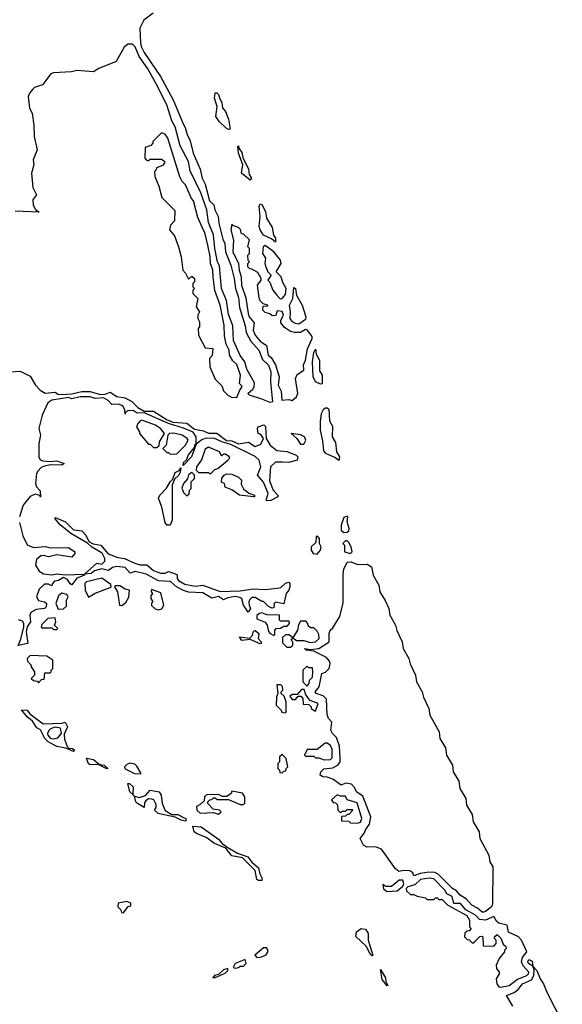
# Model space of a CAD drawing. Extents: x 2737310 to 2869991, y 870230 to 1012730.
# Tile 136 of 256: x 2862152 to 2865406, y 892351 to 898256. Entities that reach past the tile are written whole.
import ezdxf

# ---------------------------------------------------------------- set-up
doc = ezdxf.new("R2010")
doc.units = 0

msp = doc.modelspace()

# ---------------------------------------------------------------- linework, layer by layer
at = {"layer": '0CON02XD'}
for points in [[(2862952.5, 898295), (2862897, 898253), (2862872.5, 898205), (2862876.7, 898115), (2862880, 898095), (2862898.8, 898058.8), (2862996.7, 897915), (2863072.5, 897775), (2863131.2, 897631.2), (2863145, 897610), (2863156.7, 897566.7), (2863175, 897530), (2863192.5, 897455), (2863235, 897360), (2863246.7, 897305), (2863265, 897270), (2863290, 897170), (2863316.7, 897145), (2863322.5, 897115), (2863342.5, 897075), (2863346, 897036), (2863370, 896940), (2863383, 896913), (2863386.2, 896865), (2863418, 896785), (2863438.8, 896705), (2863446, 896645), (2863465, 896590), (2863470.7, 896530.7), (2863505, 896420), (2863510, 896380), (2863538.3, 896328.3), (2863586.7, 896275), (2863608.8, 896218.8), (2863643.3, 896185), (2863658, 896145), (2863656.2, 896085), (2863667.5, 895965), (2863655, 895960), (2863605, 895980), (2863530, 896005), (2863520, 896015), (2863549.5, 896040.5), (2863557.5, 896055), (2863559.3, 896079.3), (2863515, 896160), (2863501.2, 896205), (2863475, 896243.3), (2863435, 896332.5), (2863429.3, 896419.3), (2863405, 896490), (2863392, 896572), (2863361.2, 896645), (2863349.3, 896779.3), (2863337.5, 896805), (2863321.2, 896885), (2863314, 896965), (2863285, 897040), (2863273.3, 897115), (2863238.8, 897218.8), (2863175, 897350), (2863163.3, 897405), (2863115, 897500), (2863083.8, 897613.8), (2863065, 897650), (2863033.3, 897745), (2862970.7, 897870.7), (2862920.7, 897960.7), (2862867.5, 898035), (2862843.6, 898093.6), (2862828.8, 898108.8), (2862801.2, 898108.8), (2862778.3, 898091.7), (2862730, 898005), (2862626.1, 897963.9), (2862595, 897943.3), (2862495, 897951.2), (2862463, 897943), (2862355, 897937.5), (2862338.8, 897931.2), (2862287.5, 897865), (2862241.2, 897848.8), (2862230.7, 897839.3), (2862210, 897815), (2862202.5, 897795), (2862210, 897725), (2862226.2, 897695), (2862236.4, 897623.6), (2862237.5, 897555), (2862256.2, 897475), (2862232.5, 897415), (2862236.7, 897385), (2862222.5, 897335), (2862230.7, 897250.7), (2862252.5, 897205), (2862235, 897182.5), (2862230, 897175), (2862233, 897143), (2862247, 897117), (2862267.5, 897102.5), (2862125, 897107.5)], [(2863405, 897597.5), (2863390, 897605), (2863347.5, 897645), (2863327.5, 897675), (2863336.7, 897735), (2863320, 897785), (2863325, 897817.5), (2863335, 897817.5), (2863345, 897807.5), (2863351.2, 897781.2), (2863365, 897760), (2863368.3, 897728.3), (2863386.2, 897705), (2863405, 897660), (2863415, 897600), (2863405, 897597.5)], [(2863455, 895990), (2863469.3, 896030.7), (2863487, 896057), (2863470, 896075), (2863476.2, 896125), (2863455, 896187.5), (2863430.7, 896210.7), (2863410, 896245), (2863407.5, 896275), (2863390, 896310), (2863379.3, 896359.3), (2863378, 896425), (2863353.8, 896545), (2863322.9, 896632.9), (2863311.2, 896711.2), (2863311.1, 896755), (2863295.6, 896795), (2863294.3, 896835.7), (2863280.8, 896905), (2863265, 896972.5), (2863219.5, 897069.5), (2863195, 897170), (2863183, 897183), (2863146.2, 897265), (2863126.2, 897286.2), (2863113, 897313), (2863041.2, 897545), (2863025, 897570), (2863003, 897577), (2862950, 897525), (2862950, 897515), (2862938.3, 897501.7), (2862905, 897490), (2862902.5, 897425), (2862910, 897415), (2862925, 897410), (2862935, 897420), (2863005, 897420), (2863020, 897405), (2863020, 897395), (2863008.3, 897381.7), (2862971.7, 897368.3), (2862970, 897355), (2862960, 897345), (2862962.5, 897315), (2862987, 897257), (2863005, 897190), (2863081.7, 897111.7), (2863079.3, 897050.7), (2863056.4, 897023.6), (2863051.2, 896995), (2863079.5, 896959.5), (2863103.3, 896895), (2863120, 896835), (2863130, 896755), (2863147, 896737), (2863165, 896700), (2863185, 896717.5), (2863200, 896705), (2863200, 896685), (2863190, 896675), (2863190, 896655), (2863200, 896645), (2863190, 896635), (2863190, 896615), (2863220, 896585), (2863210, 896535), (2863230, 896505), (2863220, 896485), (2863220, 896465), (2863230, 896445), (2863230, 896415), (2863222.5, 896405), (2863223.3, 896365), (2863265, 896287.5), (2863310, 896285), (2863307, 896243), (2863290, 896225), (2863292.5, 896175), (2863325, 896100), (2863365, 896060), (2863375, 896030), (2863400, 896005), (2863423, 895993), (2863455, 895990)], [(2863535, 897293.8), (2863482.5, 897335), (2863490, 897385), (2863463.8, 897455), (2863460, 897495), (2863465, 897500), (2863466.7, 897485), (2863485, 897460), (2863490, 897430), (2863525, 897360), (2863528.3, 897328.3), (2863542.5, 897305), (2863535, 897293.8)], [(2863685, 896922.5), (2863661.2, 896941.2), (2863615, 896963.8), (2863594, 896995), (2863587.5, 897015), (2863594.2, 897075), (2863587.5, 897135), (2863595, 897152.5), (2863605, 897147.5), (2863626.7, 897105), (2863632.5, 897065), (2863665, 897010), (2863673, 896963), (2863686, 896945), (2863685, 896922.5)], [(2863785, 895972.5), (2863812.5, 895995), (2863820, 896015), (2863806.2, 896105), (2863815, 896127.5), (2863855.8, 896154.2), (2863853.6, 896186.4), (2863865.6, 896215), (2863877.4, 896282.6), (2863906.4, 896343.6), (2863905.4, 896355.4), (2863875, 896396), (2863865, 896398), (2863835, 896380.8), (2863800.5, 896380.5), (2863776, 896386), (2863740, 896410), (2863718.3, 896438.3), (2863717.5, 896455), (2863733.8, 896485), (2863725, 896506.7), (2863695, 896510), (2863688.3, 896481.7), (2863665, 896480), (2863651.7, 896491.7), (2863625, 896500), (2863610, 896515), (2863611.7, 896538.3), (2863640, 896540), (2863640, 896545), (2863611.7, 896551.7), (2863595, 896570), (2863588.3, 896588.3), (2863577.5, 896665), (2863600, 896695), (2863600, 896705), (2863579.3, 896739.3), (2863545, 896760), (2863531.7, 896761.7), (2863520, 896775), (2863520, 896795), (2863530, 896805), (2863522.5, 896812.5), (2863520, 896845), (2863530, 896855), (2863530, 896885), (2863520, 896895), (2863530, 896935), (2863495, 896970), (2863481.7, 896971.7), (2863477, 896997), (2863465, 897010), (2863435, 897020), (2863425, 897030), (2863417.5, 896995), (2863434.3, 896934.3), (2863430.5, 896865), (2863464, 896794), (2863468, 896755), (2863480.8, 896715), (2863481.1, 896665), (2863508.6, 896588.6), (2863521.1, 896495), (2863528.6, 896475), (2863557.3, 896437.3), (2863552.9, 896395), (2863564.3, 896365), (2863595, 896329.2), (2863631.4, 896301.4), (2863641.4, 896245), (2863660.5, 896230.5), (2863686.8, 896186.8), (2863708, 896115), (2863702.5, 896065), (2863719.3, 896029.3), (2863724.1, 895974.1), (2863765, 895977.5), (2863785, 895972.5)], [(2863713, 896583), (2863725, 896583.8), (2863745, 896607.5), (2863750, 896645), (2863730.3, 896680.3), (2863720.8, 896715), (2863690, 896745), (2863720, 896795), (2863716.9, 896815), (2863675, 896863.8), (2863625, 896902.5), (2863612.5, 896895), (2863607.5, 896855), (2863626.1, 896826.1), (2863622.5, 896795), (2863627.5, 896775), (2863640, 896745), (2863660, 896725), (2863640, 896695), (2863651.7, 896681.7), (2863670, 896635), (2863693.6, 896603.6), (2863713, 896583)], [(2863825, 896430), (2863805, 896433.3), (2863787.5, 896445), (2863774.2, 896465), (2863776.7, 896505), (2863770, 896545), (2863790, 896585), (2863795, 896650), (2863806.2, 896645), (2863812.5, 896605), (2863846.2, 896545), (2863868.8, 896475), (2863865, 896457.5), (2863825, 896430)], [(2863955, 896070), (2863925, 896083.8), (2863911.2, 896115), (2863907.5, 896205), (2863915, 896260), (2863925, 896280), (2863930, 896250), (2863950, 896215), (2863950.7, 896150.7), (2863966, 896125), (2863965, 896072.5), (2863955, 896070)], [(2862065, 896143.3), (2862155, 896148.8), (2862215, 896117.5), (2862246.2, 896065), (2862273.6, 896033.6), (2862305, 896016.7), (2862365, 896022.5), (2862381.2, 896011.2), (2862405, 896008), (2862465, 896012.5), (2862525, 896026.2), (2862575, 896026), (2862635, 896008), (2862665, 896010), (2862695, 896022.5), (2862735, 895996.7), (2862785, 895987.5), (2862825, 895966.7), (2862861.2, 895931.2), (2862898.8, 895908.8), (2862955, 895907.5), (2863036.4, 895856.4), (2863073, 895843), (2863155, 895836.2), (2863200.7, 895800.7), (2863255, 895790), (2863285, 895776.7), (2863335, 895776.2), (2863393, 895733), (2863425, 895730), (2863465, 895712.5), (2863525, 895722.5), (2863565, 895697.5), (2863598.8, 895711.2), (2863613.3, 895745), (2863598.8, 895768.8), (2863582.5, 895775), (2863577.5, 895805), (2863582.5, 895815), (2863616.2, 895826.2), (2863625.8, 895815.8), (2863630, 895745), (2863653.6, 895703.6), (2863693, 895673), (2863755, 895666.7), (2863810, 895645), (2863820, 895635), (2863815, 895613.8), (2863765, 895600), (2863727.5, 895602.5), (2863685, 895603.3), (2863656.7, 895575), (2863650.7, 895490.7), (2863672.5, 895435), (2863700, 895405), (2863700, 895395), (2863657.7, 895372.3), (2863635, 895370), (2863630, 895375), (2863642.5, 895415), (2863613.6, 895483.6), (2863577.5, 895525), (2863597.5, 895575), (2863587.5, 895615), (2863565, 895637.5), (2863418.8, 895708.8), (2863365, 895724), (2863317, 895747), (2863265, 895744), (2863245, 895737.5), (2863210, 895710), (2863182.5, 895635), (2863131.7, 895581.7), (2863135, 895600), (2863153, 895617), (2863165, 895647.5), (2863200, 895690), (2863205, 895710), (2863210, 895710), (2863210, 895755), (2863192, 895782), (2863135, 895807.5), (2863045, 895834), (2862897.5, 895897.5), (2862857, 895897), (2862831.7, 895911.7)], [(2862831.7, 895911.7), (2862799.3, 895910.7), (2862787, 895903), (2862785, 895890), (2862783.3, 895915), (2862770, 895940), (2862745, 895950), (2862705, 895947.5), (2862682, 895972), (2862655, 895987.5), (2862605, 895983.8), (2862573.6, 895993.6), (2862515, 895993.8), (2862465, 895982.5), (2862445, 895990), (2862345, 895973.8), (2862321.2, 895958.8), (2862285.8, 895884.2), (2862266.2, 895805), (2862276.7, 895765), (2862265.9, 895714.1), (2862266.2, 895635), (2862275, 895617.5), (2862290.7, 895610.7), (2862335, 895606), (2862375, 895610), (2862417.5, 895595), (2862405, 895583.8), (2862335, 895587.5), (2862300.7, 895579.3), (2862280, 895570), (2862260.7, 895549.3), (2862252.5, 895535), (2862246.2, 895475), (2862252.5, 895455), (2862275, 895430), (2862277, 895393), (2862271.7, 895401.7), (2862245, 895410), (2862213.6, 895396.4), (2862172.5, 895345), (2862150, 895275)], [(2864065, 895612.5), (2864041.2, 895631.2), (2863987.5, 895655), (2863975, 895670), (2863970.7, 895730.7), (2863956.7, 895795), (2863956.7, 895845), (2863962, 895895), (2863975, 895922.5), (2863985, 895928.8), (2863995, 895928.8), (2864005, 895920), (2864010.7, 895850.7), (2864028.3, 895818.3), (2864026.2, 895755), (2864045, 895720), (2864052.5, 895665), (2864070, 895635), (2864065, 895612.5)], [(2862975, 895690), (2862988.3, 895701.7), (2862990, 895725), (2863020, 895775), (2862996.2, 895805), (2862966.2, 895825), (2862885, 895853.8), (2862875, 895851.2), (2862860, 895835), (2862852.5, 895815), (2862870, 895785), (2862870, 895775), (2862925, 895710), (2862935, 895710), (2862955, 895690), (2862975, 895690)], [(2863055, 895650), (2863095, 895653.3), (2863145, 895703.3), (2863161.2, 895735), (2863156.7, 895745), (2863126.7, 895765), (2863075, 895777.5), (2863050, 895775), (2863040, 895765), (2863030, 895705), (2863010, 895685), (2863035, 895660), (2863045, 895660), (2863055, 895650)], [(2863855, 895710), (2863867.5, 895735), (2863860, 895755), (2863836.1, 895766.1), (2863780, 895775), (2863813.9, 895743.9), (2863835, 895710), (2863855, 895710)], [(2863295, 895530), (2863321.7, 895558.3), (2863340, 895565), (2863400, 895615), (2863410, 895625), (2863410, 895635), (2863385, 895650), (2863375, 895650), (2863365, 895640), (2863350, 895665), (2863285, 895692.5), (2863265, 895680), (2863242.5, 895617.5), (2863212.5, 895575), (2863210, 895555), (2863225, 895540), (2863285, 895540), (2863295, 895530)], [(2863055, 895223.8), (2863035, 895223.8), (2863025, 895240), (2863003.3, 895333.3), (2862983.8, 895386.2), (2862992.5, 895405), (2863033, 895447), (2863053.8, 895485), (2863070, 895500), (2863085, 895540), (2863107.5, 895552.5), (2863118.3, 895568.3), (2863115, 895542.5), (2863105, 895523.3), (2863080, 895500), (2863066.2, 895465), (2863066, 895255), (2863055, 895223.8)], [(2863155, 895400), (2863168.3, 895411.7), (2863170, 895435), (2863180, 895445), (2863180, 895485), (2863200, 895505), (2863200, 895525), (2863185, 895540), (2863165, 895527.5), (2863157.5, 895502.5), (2863133.3, 895475), (2863123.6, 895446.4), (2863135, 895420), (2863155, 895400)], [(2863555, 895394.2), (2863470, 895405), (2863425, 895437.5), (2863385, 895453.3), (2863380, 895475), (2863362.5, 895482.5), (2863365, 895507.5), (2863377.5, 895525), (2863395, 895532.5), (2863425, 895530), (2863465, 895512.5), (2863482.5, 895495), (2863480.7, 895470.7), (2863493.6, 895443.6), (2863526.1, 895416.1), (2863560, 895405), (2863560, 895395), (2863555, 895394.2)], [(2862150.7, 895240.7), (2862170.7, 895160.7), (2862196.2, 895106.2), (2862235, 895090), (2862306, 895096), (2862335, 895088.8), (2862445, 895090), (2862482.5, 895065), (2862482.5, 895055), (2862465, 895032.5), (2862375, 895047.5), (2862325, 895034.2), (2862295, 895043.3), (2862279.3, 895040.7), (2862251.7, 895018.3), (2862246, 894985), (2862268.3, 894948.3), (2862295, 894932.5), (2862345, 894926.2), (2862375, 894932.5), (2862425, 894926), (2862540, 894930), (2862615, 894996.7), (2862645, 894990), (2862661.7, 895008.3), (2862662.5, 895025), (2862646.7, 895056.7), (2862585, 895093.8), (2862557.5, 895117.5), (2862457.5, 895175), (2862395, 895227.5), (2862365, 895262.5), (2862365, 895270), (2862426.7, 895245), (2862475, 895197.5), (2862525, 895190), (2862547.5, 895165), (2862566.7, 895126.7), (2862593, 895113), (2862637.5, 895105), (2862683.3, 895053.3), (2862740, 895030), (2862780, 895025), (2862842.5, 894997.5), (2862875, 894986.2), (2862915, 894986.7), (2862955, 894952.5), (2862996.2, 894936.2), (2863023.8, 894936.2), (2863045, 894946), (2863080, 894935), (2863096.1, 894926.1), (2863096.2, 894905), (2863103.6, 894893.6), (2863141.2, 894871.2), (2863205, 894858.8), (2863250, 894865), (2863355, 894826), (2863475, 894830), (2863555, 894842.5), (2863625, 894838.8), (2863695, 894846), (2863718.3, 894851.7), (2863745, 894876.7), (2863765, 894882.5), (2863772.5, 894875), (2863772.5, 894855), (2863766.2, 894835), (2863750, 894815), (2863735, 894752.5), (2863685, 894762.5), (2863677.5, 894755), (2863675, 894730), (2863665, 894727.5), (2863645, 894737.5), (2863615, 894767.5), (2863605, 894767.5), (2863565, 894790), (2863545, 894790), (2863531.2, 894778.8), (2863526.7, 894765), (2863527.5, 894745), (2863536.7, 894725), (2863522.5, 894702.5), (2863494, 894745), (2863483.8, 894783.8), (2863471.7, 894791.7), (2863445, 894797.5), (2863400.7, 894789.3), (2863375, 894777.5), (2863345, 894797.5), (2863305, 894787.5), (2863249.3, 894819.3), (2863165, 894823.8), (2863135, 894833.8), (2863092.5, 894855), (2863056.7, 894886.7), (2862985, 894890), (2862910, 894930), (2862845, 894947.5), (2862815, 894937.5), (2862785, 894970), (2862735, 894976.7), (2862708.8, 894971.2), (2862685, 894953.3), (2862645, 894963.3), (2862600, 894950), (2862580, 894935), (2862540, 894930), (2862540, 894925), (2862493.6, 894906.4), (2862465, 894867.5), (2862455, 894872.5), (2862439.3, 894899.3), (2862415, 894910), (2862385, 894893.3), (2862361.2, 894888.8), (2862347.5, 894875), (2862345, 894860), (2862325, 894870), (2862300, 894870), (2862269.3, 894840.7), (2862252.5, 894795), (2862265, 894772.5), (2862300, 894765), (2862312.5, 894755), (2862310, 894735), (2862300, 894725), (2862250, 894720), (2862219.3, 894700.7), (2862212.5, 894685), (2862216.7, 894645), (2862196.7, 894615), (2862190, 894585), (2862200, 894515), (2862142.5, 894502.5), (2862159.3, 894540.7), (2862177.5, 894615), (2862177.5, 894635), (2862169.3, 894649.3), (2862145, 894657.5)], [(2864095, 895180), (2864115, 895182.5), (2864125, 895190), (2864127.5, 895205), (2864116.7, 895245), (2864120, 895275), (2864115, 895278), (2864095, 895270), (2864080, 895225), (2864080, 895195), (2864095, 895180)], [(2863935, 895050), (2863956.1, 895073.9), (2863960, 895095), (2863950, 895115), (2863950, 895145), (2863935, 895160), (2863930, 895155), (2863928.3, 895121.7), (2863900, 895095), (2863900, 895075), (2863912.5, 895055), (2863935, 895050)], [(2864135, 895054.2), (2864146, 895065), (2864140, 895095), (2864125, 895120), (2864115, 895130), (2864105, 895130), (2864090, 895115), (2864100, 895105), (2864100, 895065), (2864135, 895054.2)], [(2864935, 892903.8), (2864925, 892904), (2864898.3, 892928.3), (2864863.8, 892945), (2864831.2, 892981.2), (2864793.3, 893005), (2864771.7, 893031.7), (2864747.5, 893045), (2864661.7, 893131.7), (2864641.2, 893141.2), (2864605.9, 893144.1), (2864553.6, 893136.4), (2864515, 893122.5), (2864509.5, 893139.5), (2864492.3, 893152.3), (2864455.9, 893154.1), (2864425, 893147.5), (2864405, 893163.3), (2864322.5, 893282.5), (2864286.4, 893296.4), (2864235, 893294.3), (2864213.8, 893305), (2864194, 893345), (2864220.7, 893379.3), (2864225, 893397.5), (2864248.8, 893431.2), (2864257.5, 893475), (2864209.2, 893599.2), (2864172.5, 893625), (2864160.7, 893650.7), (2864141.2, 893671.2), (2864105, 893677.5), (2864080, 893665), (2864030.7, 893700.7), (2863995, 893713.3), (2863970, 893715), (2863953.3, 893725), (2863957.5, 893745), (2863975, 893763.3), (2864030, 893770), (2864062.3, 893787.7), (2864073.8, 893805), (2864074.1, 893825.9), (2864069.3, 893899.3), (2864051.2, 893951.2), (2864027.5, 893975), (2864017.5, 893995), (2864023.3, 894043.3), (2864003.8, 894065), (2863995, 894090), (2863992, 894182), (2863971.2, 894201.2), (2863930, 894215), (2863923.8, 894225), (2863947.5, 894255), (2863963.8, 894335), (2863985, 894342.5), (2864007.5, 894365), (2864013.8, 894395), (2864010, 894410), (2863991.2, 894431.2), (2863952, 894452), (2863915, 894470), (2863870, 894475), (2863860, 894485), (2863895, 894480), (2863945, 894486), (2864007.5, 894525), (2864007.5, 894575), (2864013.3, 894595), (2864030, 894610), (2864072.5, 894677.5), (2864091.2, 894758.8), (2864091.7, 894931.7), (2864095, 894960), (2864115, 895002.5), (2864140, 895005), (2864178.3, 894988.3), (2864235, 894990), (2864262.5, 894975), (2864272.5, 894925), (2864306.7, 894865), (2864312.5, 894825), (2864343.3, 894773.3), (2864366.2, 894725), (2864372.5, 894685), (2864406.2, 894625), (2864413, 894593), (2864446.2, 894525), (2864452.5, 894485), (2864486.2, 894425), (2864493, 894393), (2864526.2, 894325), (2864532.5, 894285), (2864566.2, 894225), (2864573, 894193), (2864606.2, 894125), (2864612.5, 894085), (2864666.7, 893985), (2864672.5, 893945), (2864705, 893890), (2864712.5, 893845), (2864746.7, 893785), (2864752.5, 893745), (2864785, 893690), (2864792.5, 893645), (2864826.7, 893585), (2864832.5, 893545), (2864865, 893490), (2864872.5, 893445), (2864906.7, 893385), (2864912.5, 893345), (2864966.2, 893245), (2864972.5, 893205), (2864990, 893175), (2864987.7, 892952.3), (2864982.5, 892935), (2864945, 892907.5), (2864935, 892903.8)], [(2862565, 894792.5), (2862605, 894817.5), (2862695, 894850), (2862700, 894855), (2862698.3, 894868.3), (2862645, 894906.2), (2862553.3, 894885), (2862542.5, 894875), (2862544.2, 894835), (2862565, 894792.5)], [(2862765, 894742.5), (2862788.3, 894761.7), (2862807, 894793), (2862810, 894835), (2862785, 894840), (2862751.7, 894861.7), (2862725, 894860), (2862720, 894855), (2862737.5, 894825), (2862750, 894745), (2862765, 894742.5)], [(2862381.7, 894721.7), (2862415, 894722.5), (2862431.7, 894738.3), (2862433.3, 894775), (2862443.3, 894795), (2862435, 894808.8), (2862405, 894816), (2862385, 894800), (2862367.5, 894755), (2862381.7, 894721.7)], [(2862985, 894717.5), (2863005, 894722.5), (2863016.7, 894745), (2862998.3, 894818.3), (2862941.7, 894838.3), (2862940, 894825), (2862947.5, 894815), (2862938.3, 894801.7), (2862937.5, 894785), (2862950, 894765), (2862943, 894757), (2862943, 894743), (2862965, 894722.5), (2862985, 894717.5)], [(2862375, 894600), (2862380, 894605), (2862360, 894625), (2862367.5, 894645), (2862365, 894670), (2862320, 894665), (2862285, 894630), (2862280, 894615), (2862285, 894610), (2862345, 894610), (2862355, 894600), (2862375, 894600)], [(2863675, 894563.3), (2863681.7, 894568.3), (2863682.5, 894595), (2863690, 894605), (2863715, 894607.5), (2863735, 894620), (2863755, 894620), (2863770, 894635), (2863768.3, 894648.3), (2863715, 894650), (2863710, 894655), (2863710, 894685), (2863635, 894687.1), (2863605, 894698.8), (2863590, 894695), (2863575, 894682.5), (2863575, 894662.5), (2863623.8, 894643.8), (2863636.7, 894625), (2863645, 894587.5), (2863655, 894574.2), (2863675, 894563.3)], [(2863895, 894521.1), (2863925, 894524.4), (2863947.5, 894545), (2863945, 894570), (2863935, 894590), (2863915, 894610), (2863895, 894610), (2863881.7, 894621.7), (2863880, 894635), (2863868.3, 894648.3), (2863835, 894650), (2863823, 894627), (2863817.5, 894595), (2863790, 894550), (2863812.5, 894532.5), (2863855, 894532.2), (2863895, 894521.1)], [(2863595, 894514), (2863535, 894540), (2863485, 894533.3), (2863470, 894555), (2863532.5, 894547.5), (2863547.5, 894565), (2863555, 894590), (2863565, 894592.5), (2863586.2, 894575), (2863582.5, 894545), (2863600, 894525), (2863600, 894515), (2863595, 894514)], [(2863775, 894492.5), (2863790, 894505), (2863790, 894525), (2863780, 894535), (2863790, 894550), (2863767, 894567), (2863745, 894567.5), (2863728.3, 894551.7), (2863728.3, 894518.3), (2863753, 894493), (2863775, 894492.5)], [(2862265, 894280), (2862281.7, 894298.3), (2862298.3, 894301.7), (2862301.7, 894338.3), (2862335, 894340), (2862340, 894345), (2862340, 894355), (2862350, 894365), (2862350, 894415), (2862315, 894440), (2862215, 894442.5), (2862197.5, 894425), (2862198.3, 894408.3), (2862220, 894385), (2862220, 894375), (2862240, 894345), (2862240, 894325), (2862220, 894305), (2862235, 894292.5), (2862258.3, 894288.3), (2862265, 894280)], [(2863875, 894260), (2863887.5, 894275), (2863890, 894295), (2863907.3, 894312.7), (2863910, 894345), (2863908.3, 894368.3), (2863885, 894370), (2863875, 894380), (2863850, 894355), (2863850, 894285), (2863875, 894260)], [(2863745, 894100), (2863750, 894105), (2863750, 894165), (2863738.3, 894198.3), (2863720, 894215), (2863720, 894225), (2863730, 894235), (2863727, 894257), (2863717, 894267), (2863693, 894267), (2863700, 894215), (2863692.5, 894195), (2863690, 894145), (2863720, 894115), (2863723.6, 894103.6), (2863745, 894100)], [(2863925, 894110), (2863942.5, 894155), (2863893.3, 894173.3), (2863867.5, 894207.5), (2863858.3, 894238.3), (2863841.7, 894238.3), (2863815, 894210), (2863785, 894210), (2863771.7, 894198.3), (2863785, 894180), (2863805, 894180), (2863821.7, 894198.3), (2863838.3, 894198.3), (2863850, 894185), (2863851.7, 894151.7), (2863885, 894150), (2863900, 894135), (2863900, 894125), (2863925, 894110)], [(2862475, 893867.5), (2862427.5, 893887.5), (2862375, 893897.5), (2862322.5, 893925), (2862303.3, 893945), (2862276.4, 893996.4), (2862255, 894010), (2862229.3, 894049.3), (2862197.5, 894075), (2862163.3, 894116.7), (2862196.1, 894116.1), (2862213.3, 894093.3), (2862293, 894033), (2862405, 894036.7), (2862425, 894042.5), (2862438.8, 894015), (2862418.3, 893971.7), (2862420.7, 893940.7), (2862436.4, 893896.4), (2862447, 893887), (2862467.5, 893885), (2862482.5, 893875), (2862475, 893867.5)], [(2862355, 893942.5), (2862380.7, 893949.3), (2862402.5, 893975), (2862396.7, 894006.7), (2862365, 894013.3), (2862336.4, 894003.6), (2862326.4, 893993.6), (2862317.5, 893975), (2862320, 893965), (2862335, 893947.5), (2862355, 893942.5)], [(2863978.3, 893818.3), (2864015, 893820), (2864025, 893830), (2864025, 893880), (2864015, 893902.5), (2863995, 893917.5), (2863983, 893917), (2863935, 893880), (2863875, 893880), (2863860, 893845), (2863865, 893840), (2863915, 893840), (2863925, 893830), (2863945, 893830), (2863978.3, 893818.3)], [(2863725, 893740), (2863735, 893750), (2863748.3, 893751.7), (2863750, 893765), (2863760, 893775), (2863750, 893825), (2863725, 893850), (2863710, 893835), (2863710, 893805), (2863700, 893795), (2863700, 893765), (2863710, 893755), (2863711.7, 893741.7), (2863725, 893740)], [(2862675, 893763.3), (2862630, 893785), (2862630, 893790), (2862575, 893787.5), (2862565, 893792.5), (2862551.7, 893828.3), (2862595, 893820), (2862630, 893790), (2862657.5, 893785), (2862680, 893765), (2862675, 893763.3)], [(2862875, 893732.5), (2862880, 893735), (2862855, 893780), (2862841.7, 893791.7), (2862813, 893797), (2862795, 893790), (2862780, 893775), (2862785, 893763.3), (2862840, 893735), (2862875, 893732.5)], [(2863145, 893450), (2863120, 893455), (2863085, 893473.3), (2862982.5, 893495), (2862960, 893515), (2862969.3, 893530.7), (2862969.3, 893549.3), (2862956.7, 893576.7), (2862945, 893582.5), (2862925, 893583.3), (2862908.3, 893571.7), (2862900.7, 893559.3), (2862897.5, 893532.5), (2862857.5, 893555), (2862847.5, 893565), (2862840, 893600), (2862829.5, 893609.5), (2862812.5, 893625), (2862800, 893675), (2862810, 893675), (2862832.5, 893655), (2862829.5, 893609.5), (2862840, 893600), (2862870.7, 893590.7), (2862906.7, 893603.3), (2862933.6, 893636.4), (2862987.5, 893625), (2863000, 893605), (2863006.7, 893555), (2863023.3, 893513.3), (2863065, 893490), (2863099.3, 893489.3), (2863135, 893472.5), (2863147.5, 893465), (2863150, 893455), (2863145, 893450)], [(2863345, 893492.5), (2863360, 893505), (2863350, 893515), (2863311.7, 893521.7), (2863280, 893555), (2863280, 893565), (2863291.7, 893578.3), (2863305, 893580), (2863315, 893590), (2863325, 893590), (2863335, 893580), (2863405, 893580), (2863475, 893550), (2863495, 893550), (2863501.7, 893558.3), (2863502.5, 893595), (2863488.3, 893618.3), (2863425, 893630), (2863420, 893615), (2863395, 893597.5), (2863368.3, 893598.3), (2863345, 893610), (2863271.7, 893608.3), (2863260, 893595), (2863258.3, 893571.7), (2863235, 893550), (2863211.7, 893538.3), (2863213.3, 893515), (2863235, 893497.5), (2863315, 893502.5), (2863345, 893492.5)], [(2864175, 893437.5), (2864195, 893444), (2864203.3, 893465), (2864175, 893560), (2864116.7, 893576.7), (2864105, 893600), (2864075, 893600), (2864055, 893607.5), (2864021.7, 893578.3), (2864031.7, 893561.7), (2864045, 893560), (2864058.3, 893548.3), (2864060, 893515), (2864075, 893500), (2864085, 893510), (2864105, 893510), (2864115, 893520), (2864145, 893520), (2864150, 893515), (2864125, 893490), (2864115, 893490), (2864105, 893480), (2864081.7, 893478.3), (2864081.7, 893451.7), (2864125, 893450), (2864135, 893440), (2864175, 893437.5)], [(2863605, 893093.3), (2863585, 893093.3), (2863575, 893100), (2863563.8, 893153.8), (2863488.8, 893228.8), (2863425, 893242.5), (2863387.5, 893287.5), (2863320, 893315), (2863270.7, 893350.7), (2863212.5, 893375), (2863197.5, 893385), (2863190, 893420), (2863240, 893415), (2863345, 893342.5), (2863366.4, 893316.4), (2863400.7, 893290.7), (2863458.3, 893258.3), (2863520, 893235), (2863543.3, 893203.3), (2863585, 893170), (2863593, 893133), (2863606.7, 893105), (2863605, 893093.3)], [(2864355, 893027.5), (2864415, 893032.5), (2864450, 893060), (2864456.7, 893073.3), (2864450, 893095), (2864427.5, 893095), (2864381.7, 893058.3), (2864348.3, 893058.3), (2864330, 893070), (2864333, 893043), (2864355, 893027.5)], [(2865035, 892454), (2865087.5, 892465), (2865137.8, 892502.2), (2865194, 892525), (2865204.4, 892535), (2865204.5, 892545), (2865171.6, 892581.6), (2865160.9, 892605), (2865167.8, 892632.2), (2865193.3, 892665), (2865161.2, 892735), (2865142.5, 892755), (2865084, 892784), (2865075.7, 892825.7), (2865025, 892838), (2865010.6, 892850.6), (2864995, 892878.8), (2864945, 892855.7), (2864910, 892860), (2864885, 892885.7), (2864827.3, 892917.3), (2864796.2, 892955), (2864756.2, 892956.2), (2864745, 892998), (2864713.9, 893013.9), (2864701.2, 893035), (2864635, 893104.3), (2864608.6, 893108.6), (2864555, 893100), (2864521.3, 893068.7), (2864480, 893055), (2864470, 893045), (2864471.7, 893031.7), (2864495, 893010), (2864515, 893010), (2864535, 893000), (2864585, 892990), (2864595, 892980), (2864635, 892980), (2864645, 892990), (2864655, 892990), (2864665, 892980), (2864685, 892980), (2864720, 892945), (2864833, 892883), (2864850, 892855), (2864850, 892815), (2864860, 892805), (2864848.3, 892791.7), (2864835, 892790), (2864821.7, 892778.3), (2864820, 892755), (2864835, 892740), (2864848.3, 892738.3), (2864865, 892720), (2864875, 892720), (2864881.7, 892728.3), (2864911.7, 892758.3), (2864925, 892760), (2864930, 892755), (2864931.7, 892701.7), (2864995, 892700), (2865010, 892715), (2865010, 892735), (2865000, 892745), (2865000, 892755), (2865015, 892770), (2865038.3, 892748.3), (2865051.7, 892711.7), (2865068.3, 892698.3), (2865070, 892685), (2865060, 892675), (2865060, 892665), (2865027.5, 892625), (2865010, 892585), (2865012.5, 892565), (2865027.5, 892545), (2865027.5, 892535), (2865010, 892505), (2865013.8, 892475), (2865025, 892456.7), (2865035, 892454)], [(2862775, 892900), (2862801.7, 892938.3), (2862818.3, 892941.7), (2862818.3, 892958.3), (2862795, 892967.5), (2862741.7, 892958.3), (2862740, 892935), (2862758.3, 892918.3), (2862761.7, 892901.7), (2862775, 892900)], [(2864265, 892642.5), (2864255, 892650), (2864229.3, 892699.3), (2864168.3, 892758.3), (2864172.5, 892785), (2864200, 892805), (2864225, 892802.5), (2864242.5, 892775), (2864242.5, 892735), (2864270, 892645), (2864265, 892642.5)], [(2863575, 892632.5), (2863595, 892633.3), (2863627.5, 892645), (2863641.7, 892668.3), (2863635, 892690), (2863615, 892690), (2863562.5, 892645), (2863575, 892632.5)], [(2863445, 892567.5), (2863465, 892572.5), (2863475, 892580), (2863495, 892580), (2863510, 892595), (2863505, 892620), (2863444.1, 892595.9), (2863431.7, 892571.7), (2863445, 892567.5)], [(2865109.5, 892339.5), (2865072.5, 892405), (2865118.3, 892421.7), (2865140.7, 892439.3), (2865167.5, 892475), (2865221.7, 892498.3), (2865236.4, 892523.6), (2865237.5, 892557.5), (2865230, 892580), (2865203.8, 892595), (2865200, 892605), (2865205, 892620), (2865225, 892610), (2865230, 892580), (2865252.5, 892555), (2865272.5, 892505), (2865292.5, 892475), (2865312.5, 892425), (2865406.2, 892245)], [(2863310, 892510), (2863325, 892512.5), (2863385, 892537.5), (2863400, 892555), (2863400, 892565), (2863375, 892557.5), (2863345, 892530), (2863320, 892525), (2863310, 892510)], [(2864355, 892462.5), (2864325, 892500), (2864315, 892560), (2864345, 892510), (2864347.5, 892487.5), (2864360, 892465), (2864355, 892462.5)]]:
    msp.add_lwpolyline(points, dxfattribs=at)

doc.saveas('drawing.dxf')
